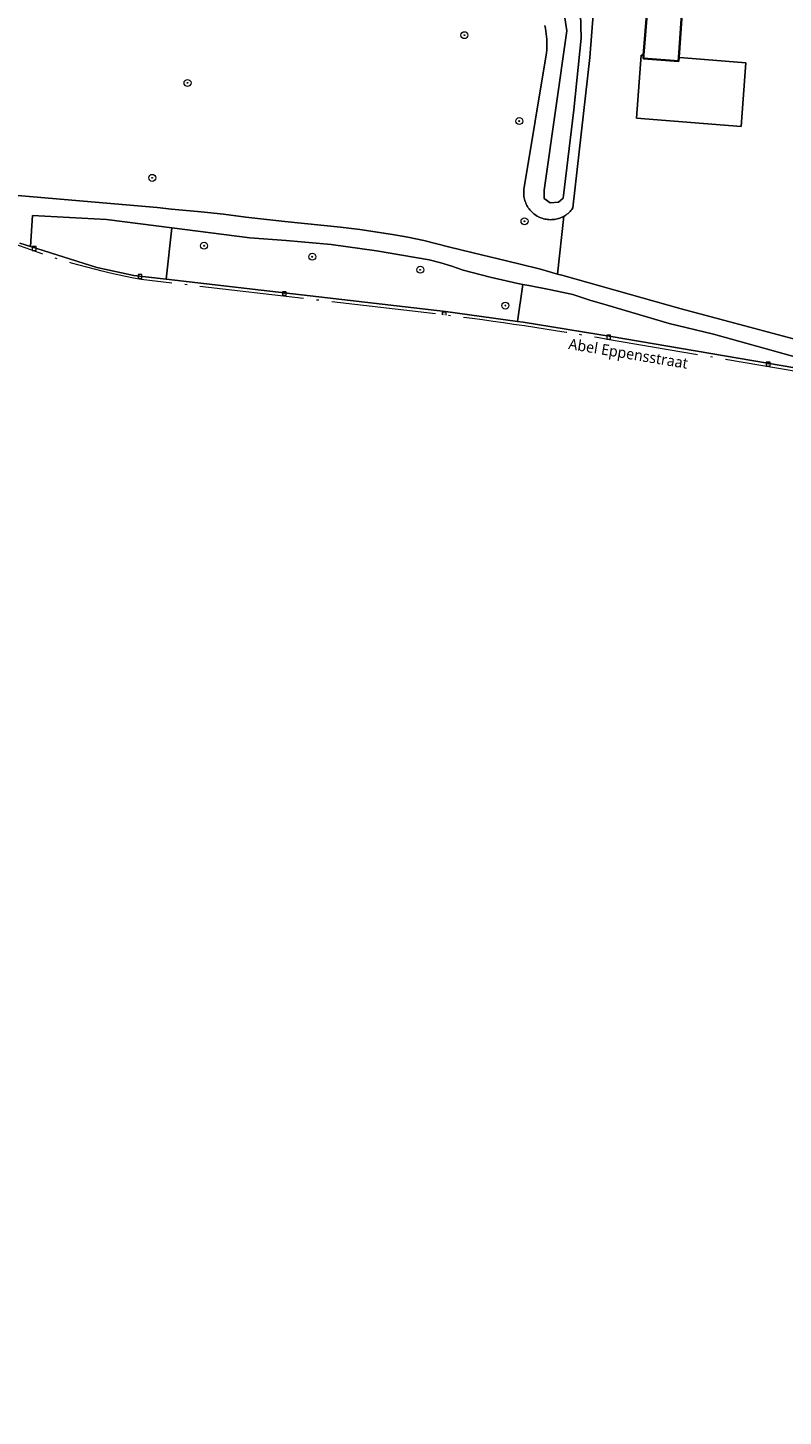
# Model space of a CAD drawing. Header units: metres. Extents: x 253733 to 254887, y 592782 to 593713.
# Tile 23 of 27: x 254107 to 254194, y 593381 to 593540. Entities that reach past the tile are written whole.
import ezdxf
from ezdxf.enums import TextEntityAlignment as Align

# ---------------------------------------------------------------- set-up
doc = ezdxf.new("R2010")
doc.units = ezdxf.units.M
doc.linetypes.add('AL-NAP_LIJN', pattern=[15.25, 12, -1.5, 0.25, -1.5])
for name, color, linetype, lineweight in [('B-WE-GR-BEPLANTING_CULTUUR_BODEMBEDEKKER-GV', 6, 'Continuous', 18), ('B-WE-GR-BEPLANTING_CULTUUR_HEESTERS-GV', 6, 'Continuous', 18), ('B-WE-GR-BOOM-S', 5, 'Continuous', 25), ('B-WE-OG-BEBOUWING-GV', 2, 'Continuous', 35), ('B-WE-OG-BEBOUWING_OVERBOUWING-GV', 2, 'Continuous', 18), ('B-WE-OG-TERREIN_CULTUURSCHEIDING-GV', 5, 'Continuous', 18), ('B-WE-OG-TERREIN_ERF-GV', 5, 'Continuous', 18), ('B-WE-OG-TOPOGRAFIE-T18', 7, 'Continuous', 18), ('B-WE-OG-WATER-GV', 5, 'Continuous', 18), ('B-WE-OG-WATER_SLOOT-GV', 5, 'Continuous', 18), ('B-WE-RI-GWA_KOLK-S', 6, 'Continuous', 25), ('B-WE-VH-VERHARDING_OPEN-GV', 5, 'Continuous', 18), ('X-XX-AL-NAP-G', 7, 'AL-NAP_LIJN', 18)]:
    doc.layers.add(name, color=color, linetype=linetype, lineweight=lineweight)
doc.styles.add('NLCS-ISO', font='NLCS-ISO.ttf')
doc.styles.add('Roelofs', font='segoeui.ttf', dxfattribs={"height": 1.8})

# ---------------------------------------------------------------- blocks, each defined once
blk = doc.blocks.new('SRI-KOLK-SO')
at = {"color": 0, "linetype": 'ByBlock', "lineweight": 18}
blk.add_lwpolyline([(-1.125, -1.125), (1.125, -1.125), (1.125, 1.125), (-1.125, 1.125)], close=True, dxfattribs=at)
at = {"color": 0, "linetype": 'ByBlock', "lineweight": 18, "style": 'NLCS-ISO'}
blk.add_text('k', height=1.5, dxfattribs=at).set_placement((0, 0), align=Align.MIDDLE_CENTER)
blk = doc.blocks.new('SGR-BOOM_01-SO')
at = {"linetype": 'ByBlock', "lineweight": 18}
h = blk.add_hatch(color=0, dxfattribs=at)
h.dxf.hatch_style = 1
edge = h.paths.add_edge_path()
edge.add_arc((0, 0), 0.25, 0, 360)
at = {"color": 0, "linetype": 'ByBlock', "lineweight": 18}
for radius in [2, 0.25]:
    blk.add_circle((0, 0), radius, dxfattribs=at)

msp = doc.modelspace()

# ---------------------------------------------------------------- linework, layer by layer
at = {"layer": 'B-WE-GR-BEPLANTING_CULTUUR_BODEMBEDEKKER-GV', "flags": 128}
for points in [[(254123.553, 593517.272), (254116.013, 593518.245), (254107.521, 593518.689), (254107.304, 593515.127), (254114.932, 593512.715), (254119.16, 593511.796), (254122.907, 593511.361)], [(254173.582, 593508.388), (254171.601, 593508.965), (254169.637, 593509.599), (254167.111, 593510.143), (254164.572, 593510.624), (254163.877, 593510.764), (254163.294, 593506.498), (254163.938, 593506.41), (254174.036, 593504.775), (254206.618, 593499.203), (254206.667, 593499.374), (254200.297, 593500.963), (254195.331, 593502.396), (254185.806, 593505.053), (254180.724, 593506.255)]]:
    msp.add_lwpolyline(points, close=True, dxfattribs=at)
at = {"layer": 'B-WE-GR-BEPLANTING_CULTUUR_HEESTERS-GV', "flags": 128}
msp.add_lwpolyline([(254155.748, 593512.85), (254154.454, 593513.25), (254153.142, 593513.586), (254147.054, 593514.636), (254141.874, 593515.355), (254136.696, 593515.81), (254132.499, 593516.118), (254123.553, 593517.272), (254122.907, 593511.361), (254154.992, 593507.638), (254163.294, 593506.498), (254163.877, 593510.764), (254163.304, 593510.88), (254160.157, 593511.613), (254157.021, 593512.387)], close=True, dxfattribs=at)
at = {"layer": 'B-WE-OG-BEBOUWING-GV', "flags": 128}
msp.add_lwpolyline([(254178.214, 593542.739), (254177.783, 593537.105), (254177.756, 593536.756), (254181.808, 593536.446), (254181.837, 593536.869), (254182.223, 593542.432)], dxfattribs=at)
at = {"layer": 'B-WE-OG-BEBOUWING_OVERBOUWING-GV', "flags": 128}
msp.add_lwpolyline([(254182.408, 593536.827), (254181.837, 593536.869), (254181.808, 593536.446), (254177.756, 593536.756), (254177.783, 593537.105), (254177.493, 593537.127), (254176.972, 593529.879), (254189.009, 593528.934), (254189.53, 593536.253)], close=True, dxfattribs=at)
at = {"layer": 'B-WE-OG-TERREIN_CULTUURSCHEIDING-GV', "flags": 128}
msp.add_lwpolyline([(254102.65, 593521.263), (254121.869, 593519.597), (254123.484, 593519.42), (254126.917, 593519.121), (254129.485, 593518.837), (254132.048, 593518.504), (254136.548, 593517.989), (254142.931, 593517.348), (254145.173, 593517.071), (254147.407, 593516.738), (254149.14, 593516.462), (254150.682, 593516.203), (254152.518, 593515.823), (254155.35, 593515.099), (254158.2, 593514.381), (254161.062, 593513.713), (254163.441, 593513.147), (254165.924, 593512.501), (254167.876, 593511.958), (254168.605, 593518.595), (254168.574, 593518.577), (254168.433, 593518.506), (254168.289, 593518.442), (254168.142, 593518.385), (254167.992, 593518.336), (254167.84, 593518.295), (254167.686, 593518.261), (254167.53, 593518.235), (254167.374, 593518.218), (254167.216, 593518.208), (254167.058, 593518.206), (254166.901, 593518.212), (254166.744, 593518.226), (254166.588, 593518.248), (254166.433, 593518.278), (254166.28, 593518.316), (254166.129, 593518.361), (254165.98, 593518.414), (254165.835, 593518.475), (254165.692, 593518.543), (254165.554, 593518.617), (254165.419, 593518.699), (254165.288, 593518.788), (254165.163, 593518.883), (254165.042, 593518.984), (254164.927, 593519.092), (254164.817, 593519.205), (254164.713, 593519.323), (254164.615, 593519.447), (254164.523, 593519.576), (254164.438, 593519.708), (254164.361, 593519.845), (254164.29, 593519.986), (254164.226, 593520.131), (254164.17, 593520.278), (254164.121, 593520.428), (254164.08, 593520.58), (254164.046, 593520.734), (254164.021, 593520.89), (254164.003, 593521.046), (254163.994, 593521.204), (254163.992, 593521.361), (254163.999, 593521.519), (254164.013, 593521.676), (254166.635, 593537.389), (254166.652, 593537.703), (254166.661, 593538.017), (254166.662, 593538.332), (254166.654, 593538.646), (254166.639, 593538.96), (254166.616, 593539.274), (254166.585, 593539.587), (254166.546, 593539.898), (254166.499, 593540.209), (254166.444, 593540.519)], dxfattribs=at)
at = {"layer": 'B-WE-OG-TERREIN_ERF-GV', "flags": 128}
for points in [[(254172.214, 593544.747), (254171.605, 593536.844), (254169.661, 593519.552), (254169.535, 593519.381), (254169.433, 593519.26), (254169.326, 593519.144), (254169.214, 593519.034), (254169.095, 593518.93), (254168.972, 593518.832), (254168.843, 593518.74), (254168.711, 593518.655), (254168.605, 593518.595), (254167.876, 593511.958), (254168.396, 593511.813), (254182.082, 593507.969), (254200.464, 593503.042), (254211.791, 593499.883), (254216.166, 593499.536), (254219.59, 593499.215), (254227.901, 593498.435), (254252.235, 593496.352), (254269.132, 593495.112), (254272.927, 593539.798), (254273.545, 593546.014)], [(254182.223, 593542.432), (254181.837, 593536.869), (254182.408, 593536.827), (254189.53, 593536.253), (254189.009, 593528.934), (254176.972, 593529.879), (254177.493, 593537.127), (254177.783, 593537.105), (254178.214, 593542.739)]]:
    msp.add_lwpolyline(points, dxfattribs=at)
at = {"layer": 'B-WE-OG-WATER-GV', "flags": 128}
msp.add_lwpolyline([(254170.915, 593570.766), (254168.947, 593571.021), (254168.045, 593570.804), (254167.678, 593569.739), (254165.287, 593549.374), (254165.668, 593547.675), (254167.65, 593544.497), (254168.729, 593541.42), (254168.949, 593539.934), (254166.335, 593521.586), (254166.34, 593520.63), (254167.033, 593520.155), (254167.989, 593520.213), (254168.518, 593520.694), (254169.741, 593530.851), (254170.601, 593539.092), (254170.473, 593543.343), (254169.984, 593545.413), (254169.276, 593548.597), (254169.054, 593550.403), (254171.503, 593569.918)], close=True, dxfattribs=at)
at = {"layer": 'B-WE-OG-WATER_SLOOT-GV', "flags": 128}
msp.add_lwpolyline([(254169.054, 593550.403), (254169.276, 593548.597), (254169.984, 593545.413), (254170.473, 593543.343), (254170.601, 593539.092), (254169.741, 593530.851), (254168.518, 593520.694), (254167.989, 593520.213), (254167.033, 593520.155), (254166.34, 593520.63), (254166.335, 593521.586), (254168.949, 593539.934), (254168.729, 593541.42), (254167.65, 593544.497), (254165.668, 593547.675), (254165.287, 593549.374), (254167.678, 593569.739), (254168.045, 593570.804), (254168.947, 593571.021), (254170.915, 593570.766), (254171.503, 593569.918)], close=True, dxfattribs=at)
msp.add_lwpolyline([(254166.444, 593540.519), (254166.499, 593540.209), (254166.546, 593539.898), (254166.585, 593539.587), (254166.616, 593539.274), (254166.639, 593538.96), (254166.654, 593538.646), (254166.662, 593538.332), (254166.661, 593538.017), (254166.652, 593537.703), (254166.635, 593537.389), (254164.013, 593521.676), (254163.999, 593521.519), (254163.992, 593521.361), (254163.994, 593521.204), (254164.003, 593521.046), (254164.021, 593520.89), (254164.046, 593520.734), (254164.08, 593520.58), (254164.121, 593520.428), (254164.17, 593520.278), (254164.226, 593520.131), (254164.29, 593519.986), (254164.361, 593519.845), (254164.438, 593519.708), (254164.523, 593519.576), (254164.615, 593519.447), (254164.713, 593519.323), (254164.817, 593519.205), (254164.927, 593519.092), (254165.042, 593518.984), (254165.163, 593518.883), (254165.288, 593518.788), (254165.419, 593518.699), (254165.554, 593518.617), (254165.692, 593518.543), (254165.835, 593518.475), (254165.98, 593518.414), (254166.129, 593518.361), (254166.28, 593518.316), (254166.433, 593518.278), (254166.588, 593518.248), (254166.744, 593518.226), (254166.901, 593518.212), (254167.058, 593518.206), (254167.216, 593518.208), (254167.374, 593518.218), (254167.53, 593518.235), (254167.686, 593518.261), (254167.84, 593518.295), (254167.992, 593518.336), (254168.142, 593518.385), (254168.289, 593518.442), (254168.433, 593518.506), (254168.574, 593518.577), (254168.605, 593518.595), (254168.711, 593518.655), (254168.843, 593518.74), (254168.972, 593518.832), (254169.095, 593518.93), (254169.214, 593519.034), (254169.326, 593519.144), (254169.433, 593519.26), (254169.535, 593519.381), (254169.661, 593519.552), (254171.605, 593536.844), (254172.214, 593544.747)], dxfattribs=at)
at = {"layer": 'B-WE-RI-GWA_KOLK-S', "linetype": 'ByBlock', "lineweight": 18}
for points in [[(254107.486, 593514.674), (254107.936, 593514.674), (254107.936, 593515.124), (254107.486, 593515.124), (254107.486, 593514.674)], [(254155.075, 593507.226), (254155.075, 593507.583), (254154.625, 593507.583), (254154.625, 593507.283)]]:
    msp.add_lwpolyline(points, dxfattribs=at)
at = {"layer": 'B-WE-VH-VERHARDING_OPEN-GV', "flags": 128}
for points in [[(254168.396, 593511.813), (254167.876, 593511.958), (254165.924, 593512.501), (254163.441, 593513.147), (254161.062, 593513.713), (254158.2, 593514.381), (254155.35, 593515.099), (254152.518, 593515.823), (254150.682, 593516.203), (254149.14, 593516.462), (254147.407, 593516.738), (254145.173, 593517.071), (254142.931, 593517.348), (254136.548, 593517.989), (254132.048, 593518.504), (254129.485, 593518.837), (254126.917, 593519.121), (254123.484, 593519.42), (254121.869, 593519.597), (254102.65, 593521.263)], [(254106.064, 593515.519), (254107.304, 593515.127), (254107.521, 593518.689), (254116.013, 593518.245), (254123.553, 593517.272), (254132.499, 593516.118), (254136.696, 593515.81), (254141.874, 593515.355), (254147.054, 593514.636), (254153.142, 593513.586), (254154.454, 593513.25), (254155.748, 593512.85), (254157.021, 593512.387), (254160.157, 593511.613), (254163.304, 593510.88), (254163.877, 593510.764), (254164.572, 593510.624), (254167.111, 593510.143), (254169.637, 593509.599), (254171.601, 593508.965), (254173.582, 593508.388), (254180.724, 593506.255), (254185.806, 593505.053), (254195.331, 593502.396)], [(254174.036, 593504.775), (254163.938, 593506.41), (254163.294, 593506.498), (254154.992, 593507.638), (254122.907, 593511.361), (254119.16, 593511.796), (254114.932, 593512.715), (254107.304, 593515.127), (254106.064, 593515.519)], [(254200.464, 593503.042), (254182.082, 593507.969), (254168.396, 593511.813)], [(254206.618, 593499.203), (254174.036, 593504.775)]]:
    msp.add_lwpolyline(points, dxfattribs=at)

# ---------------------------------------------------------------- block references
at = {"layer": 'B-WE-GR-BOOM-S', "xscale": 0.2, "yscale": 0.2, "zscale": 0.2}
for p in [(254157.175, 593539.424), (254125.346, 593533.936), (254163.486, 593529.546), (254121.285, 593523.015), (254164.09, 593518.021), (254127.249, 593515.207), (254139.684, 593513.949), (254152.097, 593512.446), (254161.885, 593508.322)]:
    msp.add_blockref('SGR-BOOM_01-SO', p, dxfattribs=at)
at = {"layer": 'B-WE-RI-GWA_KOLK-S', "xscale": 0.2, "yscale": 0.2, "zscale": 0.2}
for p in [(254119.879, 593511.659), (254136.476, 593509.701), (254192.105, 593501.589)]:
    msp.add_blockref('SRI-KOLK-SO', p, dxfattribs=at)

# ---------------------------------------------------------------- texts
at = {"layer": 'B-WE-RI-GWA_KOLK-S', "linetype": 'ByBlock', "lineweight": 18, "style": 'NLCS-ISO'}
msp.add_text('k', height=0.3, dxfattribs=at).set_placement((254154.85, 593507.358), align=Align.MIDDLE_CENTER)

# ---------------------------------------------------------------- next in the draw order: texts
at = {"layer": 'B-WE-OG-TOPOGRAFIE-T18', "insert": (254176.124, 593503.432), "char_height": 1.25, "width": 16, "attachment_point": 2, "rotation": 350.48939, "style": 'Roelofs', "bg_fill": 3, "box_fill_scale": 1.1, "bg_fill_color": 256, "bg_fill_transparency": 0}
msp.add_mtext('Abel Eppensstraat', dxfattribs=at)

# ---------------------------------------------------------------- next in the draw order: linework, layer by layer
at = {"layer": 'B-WE-RI-GWA_KOLK-S', "linetype": 'ByBlock', "lineweight": 18}
msp.add_lwpolyline([(254173.541, 593504.464), (254173.991, 593504.464), (254173.991, 593504.914), (254173.541, 593504.914)], close=True, dxfattribs=at)
at = {"layer": 'X-XX-AL-NAP-G', "flags": 128}
msp.add_lwpolyline([(254102.801, 593520.935), (254099.755, 593508.133), (254007.846, 593518.465, -0.4286156), (254013.098, 593511.541), (253999.218, 593426.003, -0.4032105), (253993.668, 593421.842), (253980.886, 593423.424), (253979.986, 593416.151), (253979.791, 593414.764), (253978.505, 593404.255), (253972.763, 593363.299), (253967.581, 593332.164), (253961.299, 593294.433), (253955.527, 593259.747), (253956.46, 593265.356, -0.4142106), (253962.213, 593269.467), (253962.8, 593269.369), (254051.077, 593254.676, -0.4142392), (254053.543, 593251.224), (254050.696, 593234.124), (254068.471, 593231.166, -0.4142136), (254072.582, 593225.413), (254071.559, 593219.267), (254073.631, 593218.922), (254159.798, 593204.576), (254156.434, 593184.363), (254158.209, 593184.067), (254163.371, 593181.38), (254168.797, 593180.479), (254169.409, 593184.168), (254169.788, 593186.395), (254170.908, 593193.217), (254171.625, 593197.55), (254173.803, 593210.801), (254174.307, 593213.913), (254176.5, 593227.111), (254177.638, 593234.024), (254179.992, 593247.945), (254182.79, 593264.714), (254184.987, 593277.945), (254185.661, 593282.024), (254187.784, 593295.318), (254188.374, 593299.07), (254189.72, 593307.62), (254191.069, 593316.074), (254192.877, 593327.577), (254193.962, 593334.386), (254194.779, 593339.638), (254195.417, 593343.654), (254195.592, 593344.76), (254197.445, 593357.308), (254197.84, 593359.98), (254200.24, 593376.777), (254202.482, 593392.216), (254202.896, 593395.102), (254205.37, 593412.197), (254208.054, 593430.59), (254209.355, 593439.666), (254210.724, 593449.008), (254210.991, 593450.976), (254211.538, 593454.75), (254213.164, 593465.905), (254213.65, 593469.306), (254214.18, 593472.929), (254215.456, 593481.827), (254216.944, 593493.269, 0.4027189), (254213.649, 593497.727), (254204.637, 593499.161), (254173.638, 593504.44, 0.0119463), (254154.472, 593507.302), (254120.022, 593511.318, -0.0447762), (254105.92, 593515.255, -0.3459227), (254102.753, 593520.56)], format="xyb", close=True, dxfattribs=at)

doc.saveas('drawing.dxf')
